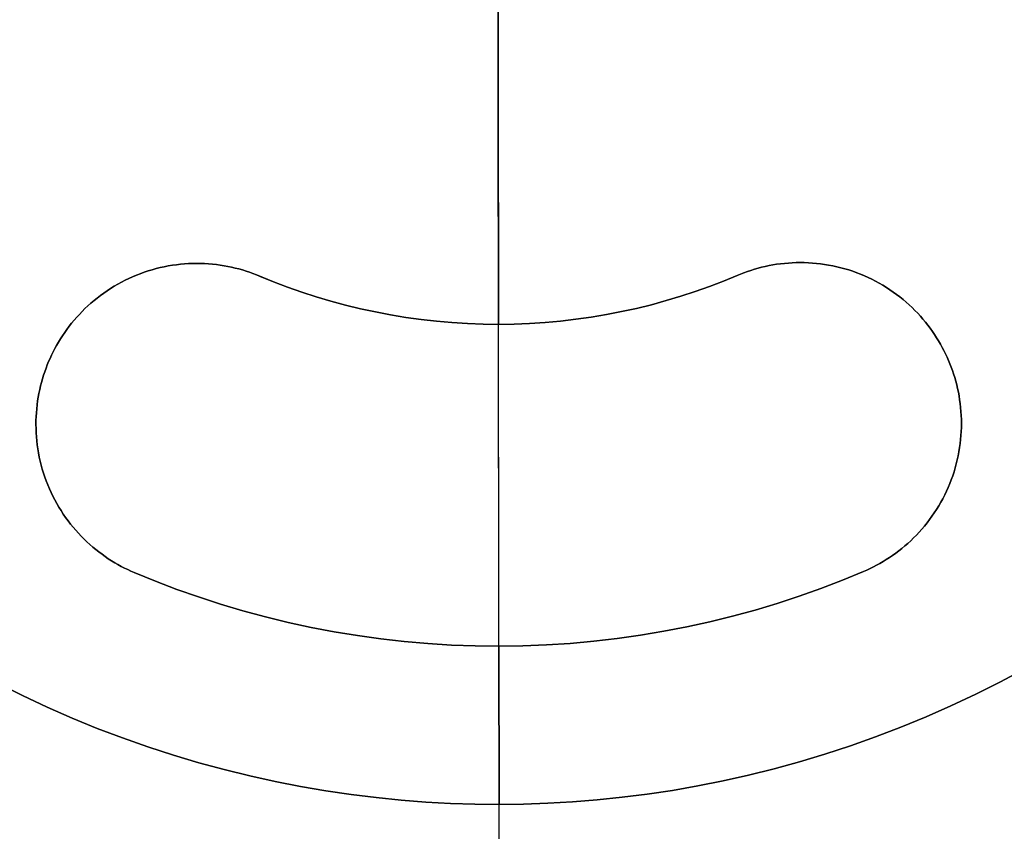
# Model space of a CAD drawing. Header units: millimetres. Extents: x -2852 to 102, y -106 to 97.
# Tile 4 of 256: x -2774 to -2729, y -58 to -20. Entities that reach past the tile are written whole.
import ezdxf

# ---------------------------------------------------------------- set-up
doc = ezdxf.new("R2010")
doc.units = ezdxf.units.MM
doc.header["$MEASUREMENT"] = 0
doc.layers.add('IGES level 0', color=252, linetype='Continuous')
doc.layers.add('Predefinito', color=5, linetype='Continuous')

msp = doc.modelspace()

# ---------------------------------------------------------------- linework, layer by layer
at = {"color": 255, "linetype": 'Continuous', "lineweight": 15}
for points in [[(-2763.312, -32.224), (-2763.463, -32.162), (-2763.617, -32.103), (-2763.774, -32.046), (-2763.934, -31.993), (-2764.095, -31.943), (-2764.26, -31.897), (-2764.427, -31.854), (-2764.596, -31.815), (-2764.767, -31.779), (-2764.94, -31.747), (-2765.115, -31.72), (-2765.291, -31.696), (-2765.47, -31.676), (-2765.65, -31.661), (-2765.831, -31.65), (-2766.014, -31.644), (-2766.197, -31.642), (-2766.381, -31.644), (-2766.567, -31.652), (-2766.752, -31.664), (-2766.938, -31.68), (-2767.124, -31.702), (-2767.311, -31.728), (-2767.497, -31.759), (-2767.682, -31.795), (-2767.868, -31.836), (-2768.052, -31.882), (-2768.235, -31.933), (-2768.418, -31.988), (-2768.599, -32.048), (-2768.778, -32.113), (-2768.956, -32.182), (-2769.132, -32.256), (-2769.306, -32.335), (-2769.478, -32.418), (-2769.647, -32.505), (-2769.814, -32.597), (-2769.978, -32.692), (-2770.139, -32.792), (-2770.298, -32.895), (-2770.453, -33.003), (-2770.605, -33.113), (-2770.753, -33.228), (-2770.898, -33.345), (-2771.04, -33.466), (-2771.178, -33.59), (-2771.312, -33.716), (-2771.442, -33.846), (-2771.569, -33.977), (-2771.691, -34.111), (-2771.81, -34.248), (-2771.924, -34.386), (-2772.034, -34.526), (-2772.14, -34.668), (-2772.243, -34.811), (-2772.34, -34.956), (-2772.434, -35.102), (-2772.524, -35.249), (-2772.61, -35.397), (-2772.691, -35.546), (-2772.768, -35.695), (-2772.842, -35.844), (-2772.911, -35.994), (-2772.977, -36.144), (-2773.039, -36.296), (-2773.098, -36.45), (-2773.154, -36.607), (-2773.207, -36.766), (-2773.257, -36.928), (-2773.303, -37.093), (-2773.346, -37.259), (-2773.386, -37.428), (-2773.421, -37.599), (-2773.453, -37.772), (-2773.481, -37.947), (-2773.505, -38.124), (-2773.524, -38.303), (-2773.54, -38.483), (-2773.55, -38.664), (-2773.557, -38.846), (-2773.559, -39.03), (-2773.556, -39.214), (-2773.549, -39.399), (-2773.537, -39.585), (-2773.52, -39.771), (-2773.499, -39.957), (-2773.472, -40.143), (-2773.441, -40.329), (-2773.405, -40.515), (-2773.364, -40.7), (-2773.318, -40.885), (-2773.268, -41.068), (-2773.212, -41.25), (-2773.152, -41.431), (-2773.088, -41.611), (-2773.018, -41.789), (-2772.944, -41.965), (-2772.866, -42.139), (-2772.783, -42.31), (-2772.695, -42.48), (-2772.604, -42.646), (-2772.508, -42.811), (-2772.409, -42.972), (-2772.305, -43.13), (-2772.198, -43.285), (-2772.087, -43.437), (-2771.973, -43.586), (-2771.855, -43.731), (-2771.734, -43.873), (-2771.611, -44.011), (-2771.484, -44.145), (-2771.355, -44.275), (-2771.223, -44.401), (-2771.089, -44.524), (-2770.953, -44.642), (-2770.814, -44.757), (-2770.674, -44.867), (-2770.532, -44.973), (-2770.389, -45.075), (-2770.244, -45.173), (-2770.098, -45.267), (-2769.951, -45.357), (-2769.804, -45.442), (-2769.655, -45.524), (-2769.506, -45.601), (-2769.356, -45.674), (-2769.206, -45.744), (-2769.056, -45.809)], [(-2735.649, -45.764), (-2735.499, -45.698), (-2735.349, -45.628), (-2735.2, -45.554), (-2735.051, -45.476), (-2734.902, -45.395), (-2734.755, -45.309), (-2734.608, -45.218), (-2734.462, -45.124), (-2734.318, -45.026), (-2734.175, -44.924), (-2734.033, -44.817), (-2733.893, -44.706), (-2733.755, -44.591), (-2733.62, -44.473), (-2733.486, -44.35), (-2733.354, -44.223), (-2733.225, -44.092), (-2733.099, -43.958), (-2732.976, -43.82), (-2732.856, -43.678), (-2732.738, -43.532), (-2732.624, -43.383), (-2732.514, -43.231), (-2732.407, -43.076), (-2732.304, -42.917), (-2732.205, -42.756), (-2732.11, -42.591), (-2732.019, -42.424), (-2731.932, -42.254), (-2731.85, -42.083), (-2731.772, -41.908), (-2731.698, -41.732), (-2731.629, -41.554), (-2731.565, -41.375), (-2731.505, -41.193), (-2731.45, -41.011), (-2731.4, -40.827), (-2731.355, -40.643), (-2731.314, -40.458), (-2731.279, -40.272), (-2731.248, -40.086), (-2731.222, -39.899), (-2731.201, -39.713), (-2731.185, -39.527), (-2731.174, -39.341), (-2731.167, -39.156), (-2731.165, -38.972), (-2731.167, -38.788), (-2731.174, -38.606), (-2731.186, -38.425), (-2731.201, -38.245), (-2731.221, -38.066), (-2731.246, -37.89), (-2731.274, -37.715), (-2731.306, -37.542), (-2731.342, -37.371), (-2731.382, -37.202), (-2731.425, -37.035), (-2731.472, -36.871), (-2731.523, -36.709), (-2731.576, -36.55), (-2731.633, -36.393), (-2731.692, -36.239), (-2731.755, -36.088), (-2731.821, -35.938), (-2731.891, -35.788), (-2731.964, -35.639), (-2732.042, -35.49), (-2732.124, -35.342), (-2732.21, -35.194), (-2732.3, -35.047), (-2732.394, -34.902), (-2732.493, -34.757), (-2732.595, -34.614), (-2732.702, -34.472), (-2732.812, -34.333), (-2732.927, -34.195), (-2733.046, -34.059), (-2733.169, -33.925), (-2733.295, -33.793), (-2733.426, -33.665), (-2733.561, -33.538), (-2733.699, -33.415), (-2733.841, -33.295), (-2733.986, -33.177), (-2734.135, -33.064), (-2734.287, -32.953), (-2734.443, -32.846), (-2734.601, -32.743), (-2734.763, -32.644), (-2734.927, -32.549), (-2735.094, -32.458), (-2735.264, -32.371), (-2735.436, -32.289), (-2735.61, -32.211), (-2735.786, -32.137), (-2735.964, -32.068), (-2736.144, -32.004), (-2736.325, -31.944), (-2736.508, -31.889), (-2736.691, -31.839), (-2736.876, -31.794), (-2737.061, -31.754), (-2737.247, -31.718), (-2737.433, -31.687), (-2737.619, -31.662), (-2737.805, -31.64), (-2737.991, -31.624), (-2738.177, -31.613), (-2738.362, -31.606), (-2738.547, -31.604), (-2738.73, -31.606), (-2738.913, -31.613), (-2739.094, -31.625), (-2739.274, -31.64), (-2739.452, -31.66), (-2739.629, -31.685), (-2739.804, -31.713), (-2739.977, -31.745), (-2740.148, -31.781), (-2740.317, -31.821), (-2740.483, -31.865), (-2740.647, -31.911), (-2740.809, -31.962), (-2740.969, -32.015), (-2741.125, -32.072), (-2741.279, -32.132), (-2741.431, -32.194)], [(-2763.312, -32.224), (-2762.677, -32.483), (-2762.033, -32.728), (-2761.381, -32.958), (-2760.72, -33.172), (-2760.052, -33.371), (-2759.377, -33.553), (-2758.695, -33.72), (-2758.007, -33.869), (-2757.314, -34.001), (-2756.616, -34.117), (-2755.914, -34.214), (-2755.209, -34.294), (-2754.501, -34.356), (-2753.791, -34.401), (-2753.08, -34.427), (-2752.368, -34.435), (-2751.656, -34.425), (-2750.945, -34.397), (-2750.235, -34.351), (-2749.527, -34.286), (-2748.822, -34.205), (-2748.121, -34.105), (-2747.423, -33.988), (-2746.731, -33.854), (-2746.043, -33.702), (-2745.362, -33.534), (-2744.687, -33.35), (-2744.019, -33.149), (-2743.359, -32.933), (-2742.707, -32.701), (-2742.064, -32.455), (-2741.431, -32.194)], [(-2769.056, -45.809), (-2768.087, -46.205), (-2767.105, -46.579), (-2766.109, -46.929), (-2765.1, -47.257), (-2764.08, -47.56), (-2763.049, -47.839), (-2762.008, -48.093), (-2760.958, -48.321), (-2759.899, -48.523), (-2758.834, -48.699), (-2757.762, -48.848), (-2756.686, -48.97), (-2755.605, -49.065), (-2754.521, -49.133), (-2753.435, -49.173), (-2752.348, -49.185), (-2751.261, -49.17), (-2750.175, -49.127), (-2749.091, -49.056), (-2748.011, -48.958), (-2746.934, -48.833), (-2745.863, -48.681), (-2744.798, -48.502), (-2743.741, -48.297), (-2742.691, -48.066), (-2741.651, -47.81), (-2740.62, -47.528), (-2739.601, -47.222), (-2738.593, -46.892), (-2737.598, -46.538), (-2736.616, -46.162), (-2735.649, -45.764)], [(-2775.31, -50.88), (-2774.182, -51.444), (-2773.044, -51.977), (-2771.899, -52.479), (-2770.747, -52.949), (-2769.59, -53.389), (-2768.429, -53.798), (-2767.265, -54.176), (-2766.098, -54.524), (-2764.932, -54.841), (-2763.765, -55.128), (-2762.6, -55.385), (-2761.437, -55.613), (-2760.278, -55.811), (-2759.123, -55.982), (-2757.974, -56.124), (-2756.831, -56.239), (-2755.695, -56.327), (-2754.567, -56.388), (-2753.448, -56.424), (-2752.338, -56.435), (-2751.228, -56.421), (-2750.109, -56.382), (-2748.981, -56.317), (-2747.846, -56.226), (-2746.703, -56.109), (-2745.554, -55.963), (-2744.4, -55.79), (-2743.241, -55.588), (-2742.079, -55.357), (-2740.915, -55.096), (-2739.749, -54.806), (-2738.583, -54.486), (-2737.417, -54.135), (-2736.254, -53.754), (-2735.094, -53.342), (-2733.938, -52.899), (-2732.788, -52.425), (-2731.644, -51.92), (-2730.508, -51.384), (-2729.381, -50.818), (-2728.264, -50.22)]]:
    msp.add_lwpolyline(points, dxfattribs=at)
at = {"layer": 'IGES level 0'}
for points in [[(-2752.272, -104.435), (-2752.54, 91.565)], [(-2752.272, -104.435), (-2752.399, -11.435)], [(-2752.272, -104.435), (-2752.399, -11.435)]]:
    msp.add_lwpolyline(points, dxfattribs=at)
at = {"layer": 'Predefinito'}
for points in [[(-2752.368, -34.435), (-2752.445, 21.565)], [(-2752.445, 21.565), (-2752.368, -34.435)], [(-2741.431, -32.194), (-2741.279, -32.132), (-2741.125, -32.072), (-2740.969, -32.015), (-2740.809, -31.962), (-2740.647, -31.911), (-2740.483, -31.865), (-2740.317, -31.821), (-2740.148, -31.781), (-2739.977, -31.745), (-2739.804, -31.713), (-2739.629, -31.685), (-2739.452, -31.66), (-2739.274, -31.64), (-2739.094, -31.625), (-2738.913, -31.613), (-2738.73, -31.606), (-2738.547, -31.604), (-2738.362, -31.606), (-2738.177, -31.613), (-2737.991, -31.624), (-2737.805, -31.64), (-2737.619, -31.662), (-2737.433, -31.687), (-2737.247, -31.718), (-2737.061, -31.754), (-2736.876, -31.794), (-2736.691, -31.839), (-2736.508, -31.889), (-2736.325, -31.944), (-2736.144, -32.004), (-2735.964, -32.068), (-2735.786, -32.137), (-2735.61, -32.211), (-2735.436, -32.289), (-2735.264, -32.371), (-2735.094, -32.458), (-2734.927, -32.549), (-2734.763, -32.644), (-2734.601, -32.743), (-2734.443, -32.846), (-2734.287, -32.953), (-2734.135, -33.064), (-2733.986, -33.177), (-2733.841, -33.295), (-2733.699, -33.415), (-2733.561, -33.538), (-2733.426, -33.665), (-2733.295, -33.793), (-2733.169, -33.925), (-2733.046, -34.059), (-2732.927, -34.195), (-2732.812, -34.333), (-2732.702, -34.472), (-2732.595, -34.614), (-2732.493, -34.757), (-2732.394, -34.902), (-2732.3, -35.047), (-2732.21, -35.194), (-2732.124, -35.342), (-2732.042, -35.49), (-2731.964, -35.639), (-2731.891, -35.788), (-2731.821, -35.938), (-2731.755, -36.088), (-2731.692, -36.239), (-2731.633, -36.393), (-2731.576, -36.55), (-2731.523, -36.709), (-2731.472, -36.871), (-2731.425, -37.035), (-2731.382, -37.202), (-2731.342, -37.371), (-2731.306, -37.542), (-2731.274, -37.715), (-2731.246, -37.89), (-2731.221, -38.066), (-2731.201, -38.245), (-2731.186, -38.425), (-2731.174, -38.606), (-2731.167, -38.788), (-2731.165, -38.972), (-2731.167, -39.156), (-2731.174, -39.341), (-2731.185, -39.527), (-2731.201, -39.713), (-2731.222, -39.899), (-2731.248, -40.086), (-2731.279, -40.272), (-2731.314, -40.458), (-2731.355, -40.643), (-2731.4, -40.827), (-2731.45, -41.011), (-2731.505, -41.193), (-2731.565, -41.375), (-2731.629, -41.554), (-2731.698, -41.732), (-2731.772, -41.908), (-2731.85, -42.083), (-2731.932, -42.254), (-2732.019, -42.424), (-2732.11, -42.591), (-2732.205, -42.756), (-2732.304, -42.917), (-2732.407, -43.076), (-2732.514, -43.231), (-2732.624, -43.383), (-2732.738, -43.532), (-2732.856, -43.678), (-2732.976, -43.82), (-2733.099, -43.958), (-2733.225, -44.092), (-2733.354, -44.223), (-2733.486, -44.35), (-2733.62, -44.473), (-2733.755, -44.591), (-2733.893, -44.706), (-2734.033, -44.817), (-2734.175, -44.924), (-2734.318, -45.026), (-2734.462, -45.124), (-2734.608, -45.218), (-2734.755, -45.309), (-2734.902, -45.395), (-2735.051, -45.476), (-2735.2, -45.554), (-2735.349, -45.628), (-2735.499, -45.698), (-2735.649, -45.764), (-2736.616, -46.162), (-2737.598, -46.538), (-2738.593, -46.892), (-2739.601, -47.222), (-2740.62, -47.528), (-2741.651, -47.81), (-2742.691, -48.066), (-2743.741, -48.297), (-2744.798, -48.502), (-2745.863, -48.681), (-2746.934, -48.833), (-2748.011, -48.958), (-2749.091, -49.056), (-2750.175, -49.127), (-2751.261, -49.17), (-2752.348, -49.185), (-2753.435, -49.173), (-2754.521, -49.133), (-2755.605, -49.065), (-2756.686, -48.97), (-2757.762, -48.848), (-2758.834, -48.699), (-2759.899, -48.523), (-2760.958, -48.321), (-2762.008, -48.093), (-2763.049, -47.839), (-2764.08, -47.56), (-2765.1, -47.257), (-2766.109, -46.929), (-2767.105, -46.579), (-2768.087, -46.205), (-2769.056, -45.809), (-2769.206, -45.744), (-2769.356, -45.674), (-2769.506, -45.601), (-2769.655, -45.524), (-2769.804, -45.442), (-2769.951, -45.357), (-2770.098, -45.267), (-2770.244, -45.173), (-2770.389, -45.075), (-2770.532, -44.973), (-2770.674, -44.867), (-2770.814, -44.757), (-2770.953, -44.642), (-2771.089, -44.524), (-2771.223, -44.401), (-2771.355, -44.275), (-2771.484, -44.145), (-2771.611, -44.011), (-2771.734, -43.873), (-2771.855, -43.731), (-2771.973, -43.586), (-2772.087, -43.437), (-2772.198, -43.285), (-2772.305, -43.13), (-2772.409, -42.972), (-2772.508, -42.811), (-2772.604, -42.646), (-2772.695, -42.48), (-2772.783, -42.31), (-2772.866, -42.139), (-2772.944, -41.965), (-2773.018, -41.789), (-2773.088, -41.611), (-2773.152, -41.431), (-2773.212, -41.25), (-2773.268, -41.068), (-2773.318, -40.885), (-2773.364, -40.7), (-2773.405, -40.515), (-2773.441, -40.329), (-2773.472, -40.143), (-2773.499, -39.957), (-2773.52, -39.771), (-2773.537, -39.585), (-2773.549, -39.399), (-2773.556, -39.214), (-2773.559, -39.03), (-2773.557, -38.846), (-2773.55, -38.664), (-2773.54, -38.483), (-2773.524, -38.303), (-2773.505, -38.124), (-2773.481, -37.947), (-2773.453, -37.772), (-2773.421, -37.599), (-2773.386, -37.428), (-2773.346, -37.259), (-2773.303, -37.093), (-2773.257, -36.928), (-2773.207, -36.766), (-2773.154, -36.607), (-2773.098, -36.45), (-2773.039, -36.296), (-2772.977, -36.144), (-2772.911, -35.994), (-2772.842, -35.844), (-2772.768, -35.695), (-2772.691, -35.546), (-2772.61, -35.397), (-2772.524, -35.249), (-2772.434, -35.102), (-2772.34, -34.956), (-2772.243, -34.811), (-2772.14, -34.668), (-2772.034, -34.526), (-2771.924, -34.386), (-2771.81, -34.248), (-2771.691, -34.111), (-2771.569, -33.977), (-2771.442, -33.846), (-2771.312, -33.716), (-2771.178, -33.59), (-2771.04, -33.466), (-2770.898, -33.345), (-2770.753, -33.228), (-2770.605, -33.113), (-2770.453, -33.003), (-2770.298, -32.895), (-2770.139, -32.792), (-2769.978, -32.692), (-2769.814, -32.597), (-2769.647, -32.505), (-2769.478, -32.418), (-2769.306, -32.335), (-2769.132, -32.256), (-2768.956, -32.182), (-2768.778, -32.113), (-2768.599, -32.048), (-2768.418, -31.988), (-2768.235, -31.933), (-2768.052, -31.882), (-2767.868, -31.836), (-2767.682, -31.795), (-2767.497, -31.759), (-2767.311, -31.728), (-2767.124, -31.702), (-2766.938, -31.68), (-2766.752, -31.664), (-2766.567, -31.652), (-2766.381, -31.644), (-2766.197, -31.642), (-2766.014, -31.644), (-2765.831, -31.65), (-2765.65, -31.661), (-2765.47, -31.676), (-2765.291, -31.696), (-2765.115, -31.72), (-2764.94, -31.747), (-2764.767, -31.779), (-2764.596, -31.815), (-2764.427, -31.854), (-2764.26, -31.897), (-2764.095, -31.943), (-2763.934, -31.993), (-2763.774, -32.046), (-2763.617, -32.103), (-2763.463, -32.162), (-2762.677, -32.483), (-2762.033, -32.728), (-2761.381, -32.958), (-2760.72, -33.172), (-2760.052, -33.371), (-2759.377, -33.553), (-2758.695, -33.72), (-2758.007, -33.869), (-2757.314, -34.001), (-2756.616, -34.117), (-2755.914, -34.214), (-2755.209, -34.294), (-2754.501, -34.356), (-2753.791, -34.401), (-2753.08, -34.427), (-2752.368, -34.435), (-2751.656, -34.425), (-2750.945, -34.397), (-2750.235, -34.351), (-2749.527, -34.286), (-2748.822, -34.205), (-2748.121, -34.105), (-2747.423, -33.988), (-2746.731, -33.854), (-2746.043, -33.702), (-2745.362, -33.534), (-2744.687, -33.35), (-2744.019, -33.149), (-2743.359, -32.933), (-2742.707, -32.701), (-2742.064, -32.455), (-2741.431, -32.194)], [(-2741.431, -32.194), (-2742.064, -32.455), (-2742.707, -32.701), (-2743.359, -32.933), (-2744.019, -33.149), (-2744.687, -33.35), (-2745.362, -33.534), (-2746.043, -33.702), (-2746.731, -33.854), (-2747.423, -33.988), (-2748.121, -34.105), (-2748.822, -34.205), (-2749.527, -34.286), (-2750.235, -34.351), (-2750.945, -34.397), (-2751.656, -34.425), (-2752.368, -34.435), (-2753.08, -34.427), (-2753.791, -34.401), (-2754.501, -34.356), (-2755.209, -34.294), (-2755.914, -34.214), (-2756.616, -34.117), (-2757.314, -34.001), (-2758.007, -33.869), (-2758.695, -33.72), (-2759.377, -33.553), (-2760.052, -33.371), (-2760.72, -33.172), (-2761.381, -32.958), (-2762.033, -32.728), (-2762.677, -32.483), (-2763.463, -32.162), (-2763.617, -32.103), (-2763.774, -32.046), (-2763.934, -31.993), (-2764.095, -31.943), (-2764.26, -31.897), (-2764.427, -31.854), (-2764.596, -31.815), (-2764.767, -31.779), (-2764.94, -31.747), (-2765.115, -31.72), (-2765.291, -31.696), (-2765.47, -31.676), (-2765.65, -31.661), (-2765.831, -31.65), (-2766.014, -31.644), (-2766.197, -31.642), (-2766.381, -31.644), (-2766.567, -31.652), (-2766.752, -31.664), (-2766.938, -31.68), (-2767.124, -31.702), (-2767.311, -31.728), (-2767.497, -31.759), (-2767.682, -31.795), (-2767.868, -31.836), (-2768.052, -31.882), (-2768.235, -31.933), (-2768.418, -31.988), (-2768.599, -32.048), (-2768.778, -32.113), (-2768.956, -32.182), (-2769.132, -32.256), (-2769.306, -32.335), (-2769.478, -32.418), (-2769.647, -32.505), (-2769.814, -32.597), (-2769.978, -32.692), (-2770.139, -32.792), (-2770.298, -32.895), (-2770.453, -33.003), (-2770.605, -33.113), (-2770.753, -33.228), (-2770.898, -33.345), (-2771.04, -33.466), (-2771.178, -33.59), (-2771.312, -33.716), (-2771.442, -33.846), (-2771.569, -33.977), (-2771.691, -34.111), (-2771.81, -34.248), (-2771.924, -34.386), (-2772.034, -34.526), (-2772.14, -34.668), (-2772.243, -34.811), (-2772.34, -34.956), (-2772.434, -35.102), (-2772.524, -35.249), (-2772.61, -35.397), (-2772.691, -35.546), (-2772.768, -35.695), (-2772.842, -35.844), (-2772.911, -35.994), (-2772.977, -36.144), (-2773.039, -36.296), (-2773.098, -36.45), (-2773.154, -36.607), (-2773.207, -36.766), (-2773.257, -36.928), (-2773.303, -37.093), (-2773.346, -37.259), (-2773.386, -37.428), (-2773.421, -37.599), (-2773.453, -37.772), (-2773.481, -37.947), (-2773.505, -38.124), (-2773.524, -38.303), (-2773.54, -38.483), (-2773.55, -38.664), (-2773.557, -38.846), (-2773.559, -39.03), (-2773.556, -39.214), (-2773.549, -39.399), (-2773.537, -39.585), (-2773.52, -39.771), (-2773.499, -39.957), (-2773.472, -40.143), (-2773.441, -40.329), (-2773.405, -40.515), (-2773.364, -40.7), (-2773.318, -40.885), (-2773.268, -41.068), (-2773.212, -41.25), (-2773.152, -41.431), (-2773.088, -41.611), (-2773.018, -41.789), (-2772.944, -41.965), (-2772.866, -42.139), (-2772.783, -42.31), (-2772.695, -42.48), (-2772.604, -42.646), (-2772.508, -42.811), (-2772.409, -42.972), (-2772.305, -43.13), (-2772.198, -43.285), (-2772.087, -43.437), (-2771.973, -43.586), (-2771.855, -43.731), (-2771.734, -43.873), (-2771.611, -44.011), (-2771.484, -44.145), (-2771.355, -44.275), (-2771.223, -44.401), (-2771.089, -44.524), (-2770.953, -44.642), (-2770.814, -44.757), (-2770.674, -44.867), (-2770.532, -44.973), (-2770.389, -45.075), (-2770.244, -45.173), (-2770.098, -45.267), (-2769.951, -45.357), (-2769.804, -45.442), (-2769.655, -45.524), (-2769.506, -45.601), (-2769.356, -45.674), (-2769.206, -45.744), (-2769.056, -45.809), (-2768.087, -46.205), (-2767.105, -46.579), (-2766.109, -46.929), (-2765.1, -47.257), (-2764.08, -47.56), (-2763.049, -47.839), (-2762.008, -48.093), (-2760.958, -48.321), (-2759.899, -48.523), (-2758.834, -48.699), (-2757.762, -48.848), (-2756.686, -48.97), (-2755.605, -49.065), (-2754.521, -49.133), (-2753.435, -49.173), (-2752.348, -49.185), (-2751.261, -49.17), (-2750.175, -49.127), (-2749.091, -49.056), (-2748.011, -48.958), (-2746.934, -48.833), (-2745.863, -48.681), (-2744.798, -48.502), (-2743.741, -48.297), (-2742.691, -48.066), (-2741.651, -47.81), (-2740.62, -47.528), (-2739.601, -47.222), (-2738.593, -46.892), (-2737.598, -46.538), (-2736.616, -46.162), (-2735.649, -45.764), (-2735.499, -45.698), (-2735.349, -45.628), (-2735.2, -45.554), (-2735.051, -45.476), (-2734.902, -45.395), (-2734.755, -45.309), (-2734.608, -45.218), (-2734.462, -45.124), (-2734.318, -45.026), (-2734.175, -44.924), (-2734.033, -44.817), (-2733.893, -44.706), (-2733.755, -44.591), (-2733.62, -44.473), (-2733.486, -44.35), (-2733.354, -44.223), (-2733.225, -44.092), (-2733.099, -43.958), (-2732.976, -43.82), (-2732.856, -43.678), (-2732.738, -43.532), (-2732.624, -43.383), (-2732.514, -43.231), (-2732.407, -43.076), (-2732.304, -42.917), (-2732.205, -42.756), (-2732.11, -42.591), (-2732.019, -42.424), (-2731.932, -42.254), (-2731.85, -42.083), (-2731.772, -41.908), (-2731.698, -41.732), (-2731.629, -41.554), (-2731.565, -41.375), (-2731.505, -41.193), (-2731.45, -41.011), (-2731.4, -40.827), (-2731.355, -40.643), (-2731.314, -40.458), (-2731.279, -40.272), (-2731.248, -40.086), (-2731.222, -39.899), (-2731.201, -39.713), (-2731.185, -39.527), (-2731.174, -39.341), (-2731.167, -39.156), (-2731.165, -38.972), (-2731.167, -38.788), (-2731.174, -38.606), (-2731.186, -38.425), (-2731.201, -38.245), (-2731.221, -38.066), (-2731.246, -37.89), (-2731.274, -37.715), (-2731.306, -37.542), (-2731.342, -37.371), (-2731.382, -37.202), (-2731.425, -37.035), (-2731.472, -36.871), (-2731.523, -36.709), (-2731.576, -36.55), (-2731.633, -36.393), (-2731.692, -36.239), (-2731.755, -36.088), (-2731.821, -35.938), (-2731.891, -35.788), (-2731.964, -35.639), (-2732.042, -35.49), (-2732.124, -35.342), (-2732.21, -35.194), (-2732.3, -35.047), (-2732.394, -34.902), (-2732.493, -34.757), (-2732.595, -34.614), (-2732.702, -34.472), (-2732.812, -34.333), (-2732.927, -34.195), (-2733.046, -34.059), (-2733.169, -33.925), (-2733.295, -33.793), (-2733.426, -33.665), (-2733.561, -33.538), (-2733.699, -33.415), (-2733.841, -33.295), (-2733.986, -33.177), (-2734.135, -33.064), (-2734.287, -32.953), (-2734.443, -32.846), (-2734.601, -32.743), (-2734.763, -32.644), (-2734.927, -32.549), (-2735.094, -32.458), (-2735.264, -32.371), (-2735.436, -32.289), (-2735.61, -32.211), (-2735.786, -32.137), (-2735.964, -32.068), (-2736.144, -32.004), (-2736.325, -31.944), (-2736.508, -31.889), (-2736.691, -31.839), (-2736.876, -31.794), (-2737.061, -31.754), (-2737.247, -31.718), (-2737.433, -31.687), (-2737.619, -31.662), (-2737.805, -31.64), (-2737.991, -31.624), (-2738.177, -31.613), (-2738.362, -31.606), (-2738.547, -31.604), (-2738.73, -31.606), (-2738.913, -31.613), (-2739.094, -31.625), (-2739.274, -31.64), (-2739.452, -31.66), (-2739.629, -31.685), (-2739.804, -31.713), (-2739.977, -31.745), (-2740.148, -31.781), (-2740.317, -31.821), (-2740.483, -31.865), (-2740.647, -31.911), (-2740.809, -31.962), (-2740.969, -32.015), (-2741.125, -32.072), (-2741.279, -32.132), (-2741.431, -32.194)], [(-2763.312, -32.224), (-2763.463, -32.162), (-2763.617, -32.103), (-2763.774, -32.046), (-2763.934, -31.993), (-2764.095, -31.943), (-2764.26, -31.897), (-2764.427, -31.854), (-2764.596, -31.815), (-2764.767, -31.779), (-2764.94, -31.747), (-2765.115, -31.72), (-2765.291, -31.696), (-2765.47, -31.676), (-2765.65, -31.661), (-2765.831, -31.65), (-2766.014, -31.644), (-2766.197, -31.642), (-2766.381, -31.644), (-2766.567, -31.652), (-2766.752, -31.664), (-2766.938, -31.68), (-2767.124, -31.702), (-2767.311, -31.728), (-2767.497, -31.759), (-2767.682, -31.795), (-2767.868, -31.836), (-2768.052, -31.882), (-2768.235, -31.933), (-2768.418, -31.988), (-2768.599, -32.048), (-2768.778, -32.113), (-2768.956, -32.182), (-2769.132, -32.256), (-2769.306, -32.335), (-2769.478, -32.418), (-2769.647, -32.505), (-2769.814, -32.597), (-2769.978, -32.692), (-2770.139, -32.792), (-2770.298, -32.895), (-2770.453, -33.003), (-2770.605, -33.113), (-2770.753, -33.228), (-2770.898, -33.345), (-2771.04, -33.466), (-2771.178, -33.59), (-2771.312, -33.716), (-2771.442, -33.846), (-2771.569, -33.977), (-2771.691, -34.111), (-2771.81, -34.248), (-2771.924, -34.386), (-2772.034, -34.526), (-2772.14, -34.668), (-2772.243, -34.811), (-2772.34, -34.956), (-2772.434, -35.102), (-2772.524, -35.249), (-2772.61, -35.397), (-2772.691, -35.546), (-2772.768, -35.695), (-2772.842, -35.844), (-2772.911, -35.994), (-2772.977, -36.144), (-2773.039, -36.296), (-2773.098, -36.45), (-2773.154, -36.607), (-2773.207, -36.766), (-2773.257, -36.928), (-2773.303, -37.093), (-2773.346, -37.259), (-2773.386, -37.428), (-2773.421, -37.599), (-2773.453, -37.772), (-2773.481, -37.947), (-2773.505, -38.124), (-2773.524, -38.303), (-2773.54, -38.483), (-2773.55, -38.664), (-2773.557, -38.846), (-2773.559, -39.03), (-2773.556, -39.214), (-2773.549, -39.399), (-2773.537, -39.585), (-2773.52, -39.771), (-2773.499, -39.957), (-2773.472, -40.143), (-2773.441, -40.329), (-2773.405, -40.515), (-2773.364, -40.7), (-2773.318, -40.885), (-2773.268, -41.068), (-2773.212, -41.25), (-2773.152, -41.431), (-2773.088, -41.611), (-2773.018, -41.789), (-2772.944, -41.965), (-2772.866, -42.139), (-2772.783, -42.31), (-2772.695, -42.48), (-2772.604, -42.646), (-2772.508, -42.811), (-2772.409, -42.972), (-2772.305, -43.13), (-2772.198, -43.285), (-2772.087, -43.437), (-2771.973, -43.586), (-2771.855, -43.731), (-2771.734, -43.873), (-2771.611, -44.011), (-2771.484, -44.145), (-2771.355, -44.275), (-2771.223, -44.401), (-2771.089, -44.524), (-2770.953, -44.642), (-2770.814, -44.757), (-2770.674, -44.867), (-2770.532, -44.973), (-2770.389, -45.075), (-2770.244, -45.173), (-2770.098, -45.267), (-2769.951, -45.357), (-2769.804, -45.442), (-2769.655, -45.524), (-2769.506, -45.601), (-2769.356, -45.674), (-2769.206, -45.744), (-2769.056, -45.809)], [(-2769.056, -45.809), (-2769.206, -45.744), (-2769.356, -45.674), (-2769.506, -45.601), (-2769.655, -45.524), (-2769.804, -45.442), (-2769.951, -45.357), (-2770.098, -45.267), (-2770.244, -45.173), (-2770.389, -45.075), (-2770.532, -44.973), (-2770.674, -44.867), (-2770.814, -44.757), (-2770.953, -44.642), (-2771.089, -44.524), (-2771.223, -44.401), (-2771.355, -44.275), (-2771.484, -44.145), (-2771.611, -44.011), (-2771.734, -43.873), (-2771.855, -43.731), (-2771.973, -43.586), (-2772.087, -43.437), (-2772.198, -43.285), (-2772.305, -43.13), (-2772.409, -42.972), (-2772.508, -42.811), (-2772.604, -42.646), (-2772.695, -42.48), (-2772.783, -42.31), (-2772.866, -42.139), (-2772.944, -41.965), (-2773.018, -41.789), (-2773.088, -41.611), (-2773.152, -41.431), (-2773.212, -41.25), (-2773.268, -41.068), (-2773.318, -40.885), (-2773.364, -40.7), (-2773.405, -40.515), (-2773.441, -40.329), (-2773.472, -40.143), (-2773.499, -39.957), (-2773.52, -39.771), (-2773.537, -39.585), (-2773.549, -39.399), (-2773.556, -39.214), (-2773.559, -39.03), (-2773.557, -38.846), (-2773.55, -38.664), (-2773.54, -38.483), (-2773.524, -38.303), (-2773.505, -38.124), (-2773.481, -37.947), (-2773.453, -37.772), (-2773.421, -37.599), (-2773.386, -37.428), (-2773.346, -37.259), (-2773.303, -37.093), (-2773.257, -36.928), (-2773.207, -36.766), (-2773.154, -36.607), (-2773.098, -36.45), (-2773.039, -36.296), (-2772.977, -36.144), (-2772.911, -35.994), (-2772.842, -35.844), (-2772.768, -35.695), (-2772.691, -35.546), (-2772.61, -35.397), (-2772.524, -35.249), (-2772.434, -35.102), (-2772.34, -34.956), (-2772.243, -34.811), (-2772.14, -34.668), (-2772.034, -34.526), (-2771.924, -34.386), (-2771.81, -34.248), (-2771.691, -34.111), (-2771.569, -33.977), (-2771.442, -33.846), (-2771.312, -33.716), (-2771.178, -33.59), (-2771.04, -33.466), (-2770.898, -33.345), (-2770.753, -33.228), (-2770.605, -33.113), (-2770.453, -33.003), (-2770.298, -32.895), (-2770.139, -32.792), (-2769.978, -32.692), (-2769.814, -32.597), (-2769.647, -32.505), (-2769.478, -32.418), (-2769.306, -32.335), (-2769.132, -32.256), (-2768.956, -32.182), (-2768.778, -32.113), (-2768.599, -32.048), (-2768.418, -31.988), (-2768.235, -31.933), (-2768.052, -31.882), (-2767.868, -31.836), (-2767.682, -31.795), (-2767.497, -31.759), (-2767.311, -31.728), (-2767.124, -31.702), (-2766.938, -31.68), (-2766.752, -31.664), (-2766.567, -31.652), (-2766.381, -31.644), (-2766.197, -31.642), (-2766.014, -31.644), (-2765.831, -31.65), (-2765.65, -31.661), (-2765.47, -31.676), (-2765.291, -31.696), (-2765.115, -31.72), (-2764.94, -31.747), (-2764.767, -31.779), (-2764.596, -31.815), (-2764.427, -31.854), (-2764.26, -31.897), (-2764.095, -31.943), (-2763.934, -31.993), (-2763.774, -32.046), (-2763.617, -32.103), (-2763.463, -32.162), (-2763.312, -32.224)], [(-2763.312, -32.224), (-2763.463, -32.162), (-2763.617, -32.103), (-2763.774, -32.046), (-2763.934, -31.993), (-2764.095, -31.943), (-2764.26, -31.897), (-2764.427, -31.854), (-2764.596, -31.815), (-2764.767, -31.779), (-2764.94, -31.747), (-2765.115, -31.72), (-2765.291, -31.696), (-2765.47, -31.676), (-2765.65, -31.661), (-2765.831, -31.65), (-2766.014, -31.644), (-2766.197, -31.642), (-2766.381, -31.644), (-2766.567, -31.652), (-2766.752, -31.664), (-2766.938, -31.68), (-2767.124, -31.702), (-2767.311, -31.728), (-2767.497, -31.759), (-2767.682, -31.795), (-2767.868, -31.836), (-2768.052, -31.882), (-2768.235, -31.933), (-2768.418, -31.988), (-2768.599, -32.048), (-2768.778, -32.113), (-2768.956, -32.182), (-2769.132, -32.256), (-2769.306, -32.335), (-2769.478, -32.418), (-2769.647, -32.505), (-2769.814, -32.597), (-2769.978, -32.692), (-2770.139, -32.792), (-2770.298, -32.895), (-2770.453, -33.003), (-2770.605, -33.113), (-2770.753, -33.228), (-2770.898, -33.345), (-2771.04, -33.466), (-2771.178, -33.59), (-2771.312, -33.716), (-2771.442, -33.846), (-2771.569, -33.977), (-2771.691, -34.111), (-2771.81, -34.248), (-2771.924, -34.386), (-2772.034, -34.526), (-2772.14, -34.668), (-2772.243, -34.811), (-2772.34, -34.956), (-2772.434, -35.102), (-2772.524, -35.249), (-2772.61, -35.397), (-2772.691, -35.546), (-2772.768, -35.695), (-2772.842, -35.844), (-2772.911, -35.994), (-2772.977, -36.144), (-2773.039, -36.296), (-2773.098, -36.45), (-2773.154, -36.607), (-2773.207, -36.766), (-2773.257, -36.928), (-2773.303, -37.093), (-2773.346, -37.259), (-2773.386, -37.428), (-2773.421, -37.599), (-2773.453, -37.772), (-2773.481, -37.947), (-2773.505, -38.124), (-2773.524, -38.303), (-2773.54, -38.483), (-2773.55, -38.664), (-2773.557, -38.846), (-2773.559, -39.03), (-2773.556, -39.214), (-2773.549, -39.399), (-2773.537, -39.585), (-2773.52, -39.771), (-2773.499, -39.957), (-2773.472, -40.143), (-2773.441, -40.329), (-2773.405, -40.515), (-2773.364, -40.7), (-2773.318, -40.885), (-2773.268, -41.068), (-2773.212, -41.25), (-2773.152, -41.431), (-2773.088, -41.611), (-2773.018, -41.789), (-2772.944, -41.965), (-2772.866, -42.139), (-2772.783, -42.31), (-2772.695, -42.48), (-2772.604, -42.646), (-2772.508, -42.811), (-2772.409, -42.972), (-2772.305, -43.13), (-2772.198, -43.285), (-2772.087, -43.437), (-2771.973, -43.586), (-2771.855, -43.731), (-2771.734, -43.873), (-2771.611, -44.011), (-2771.484, -44.145), (-2771.355, -44.275), (-2771.223, -44.401), (-2771.089, -44.524), (-2770.953, -44.642), (-2770.814, -44.757), (-2770.674, -44.867), (-2770.532, -44.973), (-2770.389, -45.075), (-2770.244, -45.173), (-2770.098, -45.267), (-2769.951, -45.357), (-2769.804, -45.442), (-2769.655, -45.524), (-2769.506, -45.601), (-2769.356, -45.674), (-2769.206, -45.744), (-2769.056, -45.809)], [(-2735.649, -45.764), (-2735.499, -45.698), (-2735.349, -45.628), (-2735.2, -45.554), (-2735.051, -45.476), (-2734.902, -45.395), (-2734.755, -45.309), (-2734.608, -45.218), (-2734.462, -45.124), (-2734.318, -45.026), (-2734.175, -44.924), (-2734.033, -44.817), (-2733.893, -44.706), (-2733.755, -44.591), (-2733.62, -44.473), (-2733.486, -44.35), (-2733.354, -44.223), (-2733.225, -44.092), (-2733.099, -43.958), (-2732.976, -43.82), (-2732.856, -43.678), (-2732.738, -43.532), (-2732.624, -43.383), (-2732.514, -43.231), (-2732.407, -43.076), (-2732.304, -42.917), (-2732.205, -42.756), (-2732.11, -42.591), (-2732.019, -42.424), (-2731.932, -42.254), (-2731.85, -42.083), (-2731.772, -41.908), (-2731.698, -41.732), (-2731.629, -41.554), (-2731.565, -41.375), (-2731.505, -41.193), (-2731.45, -41.011), (-2731.4, -40.827), (-2731.355, -40.643), (-2731.314, -40.458), (-2731.279, -40.272), (-2731.248, -40.086), (-2731.222, -39.899), (-2731.201, -39.713), (-2731.185, -39.527), (-2731.174, -39.341), (-2731.167, -39.156), (-2731.165, -38.972), (-2731.167, -38.788), (-2731.174, -38.606), (-2731.186, -38.425), (-2731.201, -38.245), (-2731.221, -38.066), (-2731.246, -37.89), (-2731.274, -37.715), (-2731.306, -37.542), (-2731.342, -37.371), (-2731.382, -37.202), (-2731.425, -37.035), (-2731.472, -36.871), (-2731.523, -36.709), (-2731.576, -36.55), (-2731.633, -36.393), (-2731.692, -36.239), (-2731.755, -36.088), (-2731.821, -35.938), (-2731.891, -35.788), (-2731.964, -35.639), (-2732.042, -35.49), (-2732.124, -35.342), (-2732.21, -35.194), (-2732.3, -35.047), (-2732.394, -34.902), (-2732.493, -34.757), (-2732.595, -34.614), (-2732.702, -34.472), (-2732.812, -34.333), (-2732.927, -34.195), (-2733.046, -34.059), (-2733.169, -33.925), (-2733.295, -33.793), (-2733.426, -33.665), (-2733.561, -33.538), (-2733.699, -33.415), (-2733.841, -33.295), (-2733.986, -33.177), (-2734.135, -33.064), (-2734.287, -32.953), (-2734.443, -32.846), (-2734.601, -32.743), (-2734.763, -32.644), (-2734.927, -32.549), (-2735.094, -32.458), (-2735.264, -32.371), (-2735.436, -32.289), (-2735.61, -32.211), (-2735.786, -32.137), (-2735.964, -32.068), (-2736.144, -32.004), (-2736.325, -31.944), (-2736.508, -31.889), (-2736.691, -31.839), (-2736.876, -31.794), (-2737.061, -31.754), (-2737.247, -31.718), (-2737.433, -31.687), (-2737.619, -31.662), (-2737.805, -31.64), (-2737.991, -31.624), (-2738.177, -31.613), (-2738.362, -31.606), (-2738.547, -31.604), (-2738.73, -31.606), (-2738.913, -31.613), (-2739.094, -31.625), (-2739.274, -31.64), (-2739.452, -31.66), (-2739.629, -31.685), (-2739.804, -31.713), (-2739.977, -31.745), (-2740.148, -31.781), (-2740.317, -31.821), (-2740.483, -31.865), (-2740.647, -31.911), (-2740.809, -31.962), (-2740.969, -32.015), (-2741.125, -32.072), (-2741.279, -32.132), (-2741.431, -32.194)], [(-2741.431, -32.194), (-2741.279, -32.132), (-2741.125, -32.072), (-2740.969, -32.015), (-2740.809, -31.962), (-2740.647, -31.911), (-2740.483, -31.865), (-2740.317, -31.821), (-2740.148, -31.781), (-2739.977, -31.745), (-2739.804, -31.713), (-2739.629, -31.685), (-2739.452, -31.66), (-2739.274, -31.64), (-2739.094, -31.625), (-2738.913, -31.613), (-2738.73, -31.606), (-2738.547, -31.604), (-2738.362, -31.606), (-2738.177, -31.613), (-2737.991, -31.624), (-2737.805, -31.64), (-2737.619, -31.662), (-2737.433, -31.687), (-2737.247, -31.718), (-2737.061, -31.754), (-2736.876, -31.794), (-2736.691, -31.839), (-2736.508, -31.889), (-2736.325, -31.944), (-2736.144, -32.004), (-2735.964, -32.068), (-2735.786, -32.137), (-2735.61, -32.211), (-2735.436, -32.289), (-2735.264, -32.371), (-2735.094, -32.458), (-2734.927, -32.549), (-2734.763, -32.644), (-2734.601, -32.743), (-2734.443, -32.846), (-2734.287, -32.953), (-2734.135, -33.064), (-2733.986, -33.177), (-2733.841, -33.295), (-2733.699, -33.415), (-2733.561, -33.538), (-2733.426, -33.665), (-2733.295, -33.793), (-2733.169, -33.925), (-2733.046, -34.059), (-2732.927, -34.195), (-2732.812, -34.333), (-2732.702, -34.472), (-2732.595, -34.614), (-2732.493, -34.757), (-2732.394, -34.902), (-2732.3, -35.047), (-2732.21, -35.194), (-2732.124, -35.342), (-2732.042, -35.49), (-2731.964, -35.639), (-2731.891, -35.788), (-2731.821, -35.938), (-2731.755, -36.088), (-2731.692, -36.239), (-2731.633, -36.393), (-2731.576, -36.55), (-2731.523, -36.709), (-2731.472, -36.871), (-2731.425, -37.035), (-2731.382, -37.202), (-2731.342, -37.371), (-2731.306, -37.542), (-2731.274, -37.715), (-2731.246, -37.89), (-2731.221, -38.066), (-2731.201, -38.245), (-2731.186, -38.425), (-2731.174, -38.606), (-2731.167, -38.788), (-2731.165, -38.972), (-2731.167, -39.156), (-2731.174, -39.341), (-2731.185, -39.527), (-2731.201, -39.713), (-2731.222, -39.899), (-2731.248, -40.086), (-2731.279, -40.272), (-2731.314, -40.458), (-2731.355, -40.643), (-2731.4, -40.827), (-2731.45, -41.011), (-2731.505, -41.193), (-2731.565, -41.375), (-2731.629, -41.554), (-2731.698, -41.732), (-2731.772, -41.908), (-2731.85, -42.083), (-2731.932, -42.254), (-2732.019, -42.424), (-2732.11, -42.591), (-2732.205, -42.756), (-2732.304, -42.917), (-2732.407, -43.076), (-2732.514, -43.231), (-2732.624, -43.383), (-2732.738, -43.532), (-2732.856, -43.678), (-2732.976, -43.82), (-2733.099, -43.958), (-2733.225, -44.092), (-2733.354, -44.223), (-2733.486, -44.35), (-2733.62, -44.473), (-2733.755, -44.591), (-2733.893, -44.706), (-2734.033, -44.817), (-2734.175, -44.924), (-2734.318, -45.026), (-2734.462, -45.124), (-2734.608, -45.218), (-2734.755, -45.309), (-2734.902, -45.395), (-2735.051, -45.476), (-2735.2, -45.554), (-2735.349, -45.628), (-2735.499, -45.698), (-2735.649, -45.764)], [(-2735.649, -45.764), (-2735.499, -45.698), (-2735.349, -45.628), (-2735.2, -45.554), (-2735.051, -45.476), (-2734.902, -45.395), (-2734.755, -45.309), (-2734.608, -45.218), (-2734.462, -45.124), (-2734.318, -45.026), (-2734.175, -44.924), (-2734.033, -44.817), (-2733.893, -44.706), (-2733.755, -44.591), (-2733.62, -44.473), (-2733.486, -44.35), (-2733.354, -44.223), (-2733.225, -44.092), (-2733.099, -43.958), (-2732.976, -43.82), (-2732.856, -43.678), (-2732.738, -43.532), (-2732.624, -43.383), (-2732.514, -43.231), (-2732.407, -43.076), (-2732.304, -42.917), (-2732.205, -42.756), (-2732.11, -42.591), (-2732.019, -42.424), (-2731.932, -42.254), (-2731.85, -42.083), (-2731.772, -41.908), (-2731.698, -41.732), (-2731.629, -41.554), (-2731.565, -41.375), (-2731.505, -41.193), (-2731.45, -41.011), (-2731.4, -40.827), (-2731.355, -40.643), (-2731.314, -40.458), (-2731.279, -40.272), (-2731.248, -40.086), (-2731.222, -39.899), (-2731.201, -39.713), (-2731.185, -39.527), (-2731.174, -39.341), (-2731.167, -39.156), (-2731.165, -38.972), (-2731.167, -38.788), (-2731.174, -38.606), (-2731.186, -38.425), (-2731.201, -38.245), (-2731.221, -38.066), (-2731.246, -37.89), (-2731.274, -37.715), (-2731.306, -37.542), (-2731.342, -37.371), (-2731.382, -37.202), (-2731.425, -37.035), (-2731.472, -36.871), (-2731.523, -36.709), (-2731.576, -36.55), (-2731.633, -36.393), (-2731.692, -36.239), (-2731.755, -36.088), (-2731.821, -35.938), (-2731.891, -35.788), (-2731.964, -35.639), (-2732.042, -35.49), (-2732.124, -35.342), (-2732.21, -35.194), (-2732.3, -35.047), (-2732.394, -34.902), (-2732.493, -34.757), (-2732.595, -34.614), (-2732.702, -34.472), (-2732.812, -34.333), (-2732.927, -34.195), (-2733.046, -34.059), (-2733.169, -33.925), (-2733.295, -33.793), (-2733.426, -33.665), (-2733.561, -33.538), (-2733.699, -33.415), (-2733.841, -33.295), (-2733.986, -33.177), (-2734.135, -33.064), (-2734.287, -32.953), (-2734.443, -32.846), (-2734.601, -32.743), (-2734.763, -32.644), (-2734.927, -32.549), (-2735.094, -32.458), (-2735.264, -32.371), (-2735.436, -32.289), (-2735.61, -32.211), (-2735.786, -32.137), (-2735.964, -32.068), (-2736.144, -32.004), (-2736.325, -31.944), (-2736.508, -31.889), (-2736.691, -31.839), (-2736.876, -31.794), (-2737.061, -31.754), (-2737.247, -31.718), (-2737.433, -31.687), (-2737.619, -31.662), (-2737.805, -31.64), (-2737.991, -31.624), (-2738.177, -31.613), (-2738.362, -31.606), (-2738.547, -31.604), (-2738.73, -31.606), (-2738.913, -31.613), (-2739.094, -31.625), (-2739.274, -31.64), (-2739.452, -31.66), (-2739.629, -31.685), (-2739.804, -31.713), (-2739.977, -31.745), (-2740.148, -31.781), (-2740.317, -31.821), (-2740.483, -31.865), (-2740.647, -31.911), (-2740.809, -31.962), (-2740.969, -32.015), (-2741.125, -32.072), (-2741.279, -32.132), (-2741.431, -32.194)], [(-2763.312, -32.224), (-2762.677, -32.483), (-2762.033, -32.728), (-2761.381, -32.958), (-2760.72, -33.172), (-2760.052, -33.371), (-2759.377, -33.553), (-2758.695, -33.72), (-2758.007, -33.869), (-2757.314, -34.001), (-2756.616, -34.117), (-2755.914, -34.214), (-2755.209, -34.294), (-2754.501, -34.356), (-2753.791, -34.401), (-2753.08, -34.427), (-2752.368, -34.435), (-2751.656, -34.425), (-2750.945, -34.397), (-2750.235, -34.351), (-2749.527, -34.286), (-2748.822, -34.205), (-2748.121, -34.105), (-2747.423, -33.988), (-2746.731, -33.854), (-2746.043, -33.702), (-2745.362, -33.534), (-2744.687, -33.35), (-2744.019, -33.149), (-2743.359, -32.933), (-2742.707, -32.701), (-2742.064, -32.455), (-2741.431, -32.194)], [(-2741.431, -32.194), (-2742.064, -32.455), (-2742.707, -32.701), (-2743.359, -32.933), (-2744.019, -33.149), (-2744.687, -33.35), (-2745.362, -33.534), (-2746.043, -33.702), (-2746.731, -33.854), (-2747.423, -33.988), (-2748.121, -34.105), (-2748.822, -34.205), (-2749.527, -34.286), (-2750.235, -34.351), (-2750.945, -34.397), (-2751.656, -34.425), (-2752.368, -34.435), (-2753.08, -34.427), (-2753.791, -34.401), (-2754.501, -34.356), (-2755.209, -34.294), (-2755.914, -34.214), (-2756.616, -34.117), (-2757.314, -34.001), (-2758.007, -33.869), (-2758.695, -33.72), (-2759.377, -33.553), (-2760.052, -33.371), (-2760.72, -33.172), (-2761.381, -32.958), (-2762.033, -32.728), (-2762.677, -32.483), (-2763.312, -32.224)], [(-2763.312, -32.224), (-2762.677, -32.483), (-2762.033, -32.728), (-2761.381, -32.958), (-2760.72, -33.172), (-2760.052, -33.371), (-2759.377, -33.553), (-2758.695, -33.72), (-2758.007, -33.869), (-2757.314, -34.001), (-2756.616, -34.117), (-2755.914, -34.214), (-2755.209, -34.294), (-2754.501, -34.356), (-2753.791, -34.401), (-2753.08, -34.427), (-2752.368, -34.435), (-2751.656, -34.425), (-2750.945, -34.397), (-2750.235, -34.351), (-2749.527, -34.286), (-2748.822, -34.205), (-2748.121, -34.105), (-2747.423, -33.988), (-2746.731, -33.854), (-2746.043, -33.702), (-2745.362, -33.534), (-2744.687, -33.35), (-2744.019, -33.149), (-2743.359, -32.933), (-2742.707, -32.701), (-2742.064, -32.455), (-2741.431, -32.194)], [(-2769.056, -45.809), (-2768.087, -46.205), (-2767.105, -46.579), (-2766.109, -46.929), (-2765.1, -47.257), (-2764.08, -47.56), (-2763.049, -47.839), (-2762.008, -48.093), (-2760.958, -48.321), (-2759.899, -48.523), (-2758.834, -48.699), (-2757.762, -48.848), (-2756.686, -48.97), (-2755.605, -49.065), (-2754.521, -49.133), (-2753.435, -49.173), (-2752.348, -49.185), (-2751.261, -49.17), (-2750.175, -49.127), (-2749.091, -49.056), (-2748.011, -48.958), (-2746.934, -48.833), (-2745.863, -48.681), (-2744.798, -48.502), (-2743.741, -48.297), (-2742.691, -48.066), (-2741.651, -47.81), (-2740.62, -47.528), (-2739.601, -47.222), (-2738.593, -46.892), (-2737.598, -46.538), (-2736.616, -46.162), (-2735.649, -45.764)], [(-2735.649, -45.764), (-2736.616, -46.162), (-2737.598, -46.538), (-2738.593, -46.892), (-2739.601, -47.222), (-2740.62, -47.528), (-2741.651, -47.81), (-2742.691, -48.066), (-2743.741, -48.297), (-2744.798, -48.502), (-2745.863, -48.681), (-2746.934, -48.833), (-2748.011, -48.958), (-2749.091, -49.056), (-2750.175, -49.127), (-2751.261, -49.17), (-2752.348, -49.185), (-2753.435, -49.173), (-2754.521, -49.133), (-2755.605, -49.065), (-2756.686, -48.97), (-2757.762, -48.848), (-2758.834, -48.699), (-2759.899, -48.523), (-2760.958, -48.321), (-2762.008, -48.093), (-2763.049, -47.839), (-2764.08, -47.56), (-2765.1, -47.257), (-2766.109, -46.929), (-2767.105, -46.579), (-2768.087, -46.205), (-2769.056, -45.809)], [(-2769.056, -45.809), (-2768.087, -46.205), (-2767.105, -46.579), (-2766.109, -46.929), (-2765.1, -47.257), (-2764.08, -47.56), (-2763.049, -47.839), (-2762.008, -48.093), (-2760.958, -48.321), (-2759.899, -48.523), (-2758.834, -48.699), (-2757.762, -48.848), (-2756.686, -48.97), (-2755.605, -49.065), (-2754.521, -49.133), (-2753.435, -49.173), (-2752.348, -49.185), (-2751.261, -49.17), (-2750.175, -49.127), (-2749.091, -49.056), (-2748.011, -48.958), (-2746.934, -48.833), (-2745.863, -48.681), (-2744.798, -48.502), (-2743.741, -48.297), (-2742.691, -48.066), (-2741.651, -47.81), (-2740.62, -47.528), (-2739.601, -47.222), (-2738.593, -46.892), (-2737.598, -46.538), (-2736.616, -46.162), (-2735.649, -45.764)], [(-2752.338, -56.435), (-2752.348, -49.185)], [(-2752.348, -49.185), (-2752.338, -56.435)], [(-2775.31, -50.88), (-2774.182, -51.444), (-2773.044, -51.977), (-2771.899, -52.479), (-2770.747, -52.949), (-2769.59, -53.389), (-2768.429, -53.798), (-2767.265, -54.176), (-2766.098, -54.524), (-2764.932, -54.841), (-2763.765, -55.128), (-2762.6, -55.385), (-2761.437, -55.613), (-2760.278, -55.811), (-2759.123, -55.982), (-2757.974, -56.124), (-2756.831, -56.239), (-2755.695, -56.327), (-2754.567, -56.388), (-2753.448, -56.424), (-2752.338, -56.435), (-2751.228, -56.421), (-2750.109, -56.382), (-2748.981, -56.317), (-2747.846, -56.226), (-2746.703, -56.109), (-2745.554, -55.963), (-2744.4, -55.79), (-2743.241, -55.588), (-2742.079, -55.357), (-2740.915, -55.096), (-2739.749, -54.806), (-2738.583, -54.486), (-2737.417, -54.135), (-2736.254, -53.754), (-2735.094, -53.342), (-2733.938, -52.899), (-2732.788, -52.425), (-2731.644, -51.92), (-2730.508, -51.384), (-2729.381, -50.818), (-2728.264, -50.22)], [(-2728.264, -50.22), (-2729.381, -50.818), (-2730.508, -51.384), (-2731.644, -51.92), (-2732.788, -52.425), (-2733.938, -52.899), (-2735.094, -53.342), (-2736.254, -53.754), (-2737.417, -54.135), (-2738.583, -54.486), (-2739.749, -54.806), (-2740.915, -55.096), (-2742.079, -55.357), (-2743.241, -55.588), (-2744.4, -55.79), (-2745.554, -55.963), (-2746.703, -56.109), (-2747.846, -56.226), (-2748.981, -56.317), (-2750.109, -56.382), (-2751.228, -56.421), (-2752.338, -56.435), (-2753.448, -56.424), (-2754.567, -56.388), (-2755.695, -56.327), (-2756.831, -56.239), (-2757.974, -56.124), (-2759.123, -55.982), (-2760.278, -55.811), (-2761.437, -55.613), (-2762.6, -55.385), (-2763.765, -55.128), (-2764.932, -54.841), (-2766.098, -54.524), (-2767.265, -54.176), (-2768.429, -53.798), (-2769.59, -53.389), (-2770.747, -52.949), (-2771.899, -52.479), (-2773.044, -51.977), (-2774.182, -51.444), (-2775.31, -50.88)], [(-2775.31, -50.88), (-2774.182, -51.444), (-2773.044, -51.977), (-2771.899, -52.479), (-2770.747, -52.949), (-2769.59, -53.389), (-2768.429, -53.798), (-2767.265, -54.176), (-2766.098, -54.524), (-2764.932, -54.841), (-2763.765, -55.128), (-2762.6, -55.385), (-2761.437, -55.613), (-2760.278, -55.811), (-2759.123, -55.982), (-2757.974, -56.124), (-2756.831, -56.239), (-2755.695, -56.327), (-2754.567, -56.388), (-2753.448, -56.424), (-2752.338, -56.435), (-2751.228, -56.421), (-2750.109, -56.382), (-2748.981, -56.317), (-2747.846, -56.226), (-2746.703, -56.109), (-2745.554, -55.963), (-2744.4, -55.79), (-2743.241, -55.588), (-2742.079, -55.357), (-2740.915, -55.096), (-2739.749, -54.806), (-2738.583, -54.486), (-2737.417, -54.135), (-2736.254, -53.754), (-2735.094, -53.342), (-2733.938, -52.899), (-2732.788, -52.425), (-2731.644, -51.92), (-2730.508, -51.384), (-2729.381, -50.818), (-2728.264, -50.22)], [(-2728.264, -50.22), (-2729.381, -50.818), (-2730.508, -51.384), (-2731.644, -51.92), (-2732.788, -52.425), (-2733.938, -52.899), (-2735.094, -53.342), (-2736.254, -53.754), (-2737.417, -54.135), (-2738.583, -54.486), (-2739.749, -54.806), (-2740.915, -55.096), (-2742.079, -55.357), (-2743.241, -55.588), (-2744.4, -55.79), (-2745.554, -55.963), (-2746.703, -56.109), (-2747.846, -56.226), (-2748.981, -56.317), (-2750.109, -56.382), (-2751.228, -56.421), (-2752.338, -56.435), (-2753.448, -56.424), (-2754.567, -56.388), (-2755.695, -56.327), (-2756.831, -56.239), (-2757.974, -56.124), (-2759.123, -55.982), (-2760.278, -55.811), (-2761.437, -55.613), (-2762.6, -55.385), (-2763.765, -55.128), (-2764.932, -54.841), (-2766.098, -54.524), (-2767.265, -54.176), (-2768.429, -53.798), (-2769.59, -53.389), (-2770.747, -52.949), (-2771.899, -52.479), (-2773.044, -51.977), (-2774.182, -51.444), (-2775.31, -50.88)], [(-2775.31, -50.88), (-2774.182, -51.444), (-2773.044, -51.977), (-2771.899, -52.479), (-2770.747, -52.949), (-2769.59, -53.389), (-2768.429, -53.798), (-2767.265, -54.176), (-2766.098, -54.524), (-2764.932, -54.841), (-2763.765, -55.128), (-2762.6, -55.385), (-2761.437, -55.613), (-2760.278, -55.811), (-2759.123, -55.982), (-2757.974, -56.124), (-2756.831, -56.239), (-2755.695, -56.327), (-2754.567, -56.388), (-2753.448, -56.424), (-2752.338, -56.435), (-2751.228, -56.421), (-2750.109, -56.382), (-2748.981, -56.317), (-2747.846, -56.226), (-2746.703, -56.109), (-2745.554, -55.963), (-2744.4, -55.79), (-2743.241, -55.588), (-2742.079, -55.357), (-2740.915, -55.096), (-2739.749, -54.806), (-2738.583, -54.486), (-2737.417, -54.135), (-2736.254, -53.754), (-2735.094, -53.342), (-2733.938, -52.899), (-2732.788, -52.425), (-2731.644, -51.92), (-2730.508, -51.384), (-2729.381, -50.818), (-2728.264, -50.22)]]:
    msp.add_lwpolyline(points, dxfattribs=at)
at = {"layer": 'Predefinito', "extrusion": (1, 0, 0)}
for points in [[(-32.224, 1071), (-32.224, 1066)], [(-32.224, 1071), (-32.224, 1066)], [(-32.194, 1066), (-32.194, 1071)], [(-32.194, 1066), (-32.194, 1071)], [(-36.144, 1066), (-36.144, 1071)], [(-36.088, 1066), (-36.088, 1071)], [(-45.809, 1066), (-45.809, 1071)], [(-45.809, 1071), (-45.809, 1066)], [(-45.764, 1071), (-45.764, 1066)], [(-45.764, 1066), (-45.764, 1071)], [(-56.435, 1066), (-56.435, 1071)]]:
    msp.add_lwpolyline(points, dxfattribs=at)

doc.saveas('drawing.dxf')
